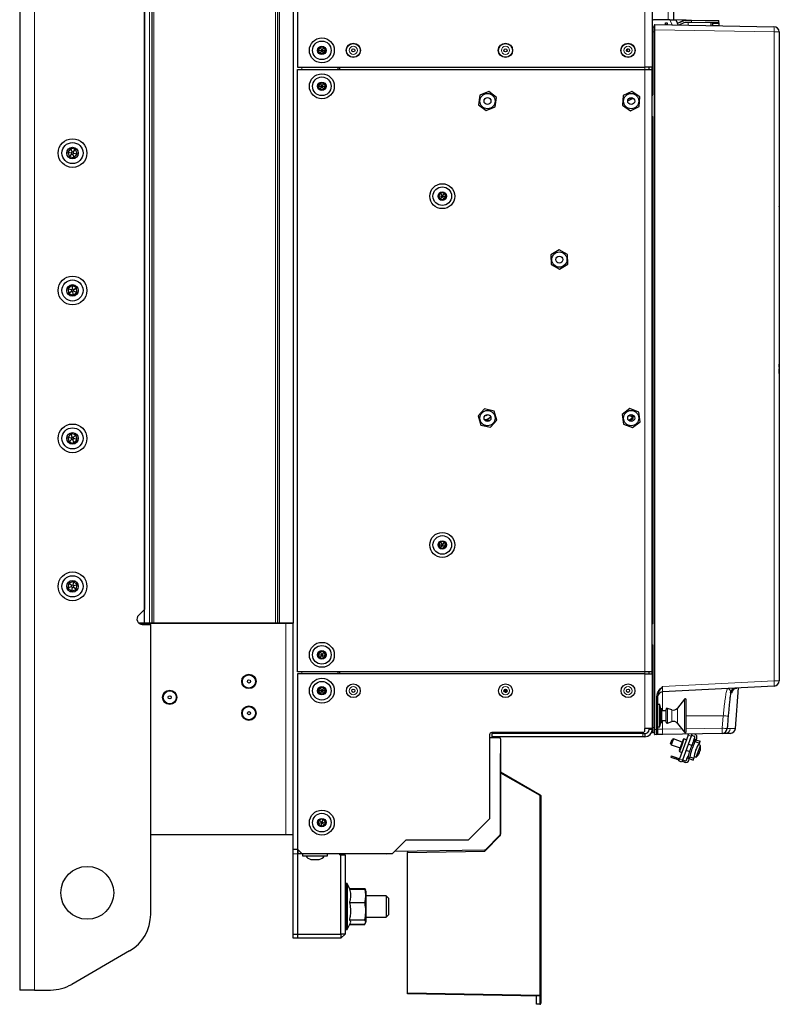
# Model space of a CAD drawing. Header units: millimetres. Extents: x 5 to 418, y 2 to 292.
# Tile 46 of 52: x 176 to 266, y 99 to 216. Entities that reach past the tile are written whole.
import ezdxf

# ---------------------------------------------------------------- set-up
doc = ezdxf.new("R2010")
doc.units = ezdxf.units.MM

msp = doc.modelspace()

# ---------------------------------------------------------------- linework, layer by layer
at = {"color": 7, "linetype": 'Continuous', "lineweight": 25}
for p, q in [((175.7117, 252.1875), (175.7117, 100.9375)), ((208.5867, 243.5125), (208.5867, 210.0875)), ((250.5617, 244.1375), (250.5617, 210.0875)), ((190.4617, 144.3125), (190.4617, 239.3125)), ((191.3367, 239.3125), (191.3367, 144.3125)), ((206.2117, 239.3125), (206.2117, 144.3125)), ((208.0867, 239.3125), (208.0867, 144.3125)), ((190.4617, 237.6786), (190.4617, 145.9463)), ((253.0617, 217.7625), (253.0617, 215.6794)), ((252.6479, 215.6794), (250.6867, 215.6794)), ((252.6479, 215.6794), (253.3375, 215.6794)), ((254.5488, 215.6681), (253.0617, 215.694)), ((253.3375, 215.6794), (253.6151, 215.0842)), ((253.7238, 215.3777), (254.2307, 215.6033)), ((254.5488, 215.6681), (255.2017, 215.6567)), ((255.2017, 215.6567), (258.4012, 215.6008)), ((258.4464, 215.325), (258.4503, 215.5499)), ((250.6117, 214.8875), (250.7617, 214.8875)), ((250.8117, 214.5077), (250.8117, 215.0822)), ((250.8117, 131.7673), (250.8117, 214.5077)), ((250.8626, 215.1322), (264.9476, 214.8864)), ((252.1117, 215.3625), (252.2992, 215.3625)), ((252.1117, 215.1125), (252.1117, 215.3625)), ((252.2992, 215.1125), (252.1117, 215.1125)), ((252.1117, 215.1125), (252.1117, 215.1104)), ((252.2992, 215.3625), (252.2992, 215.1125)), ((252.2992, 215.1125), (252.2992, 215.1071)), ((254.2868, 215.3273), (253.78, 215.1017)), ((255.1969, 215.3817), (254.605, 215.392)), ((258.4464, 215.325), (255.1969, 215.3817)), ((257.5159, 215.0161), (257.5216, 215.3411)), ((257.6965, 215.3381), (257.6965, 215.2678)), ((257.6965, 215.2678), (257.6965, 215.0333)), ((257.6965, 215.0333), (257.6965, 215.0129)), ((258.4411, 215.0203), (258.4407, 214.9999)), ((258.4452, 215.2547), (258.4411, 215.0203)), ((258.4464, 215.325), (258.4452, 215.2547)), ((265.5617, 214.2615), (265.5617, 137.5167)), ((211.2689, 212.4752), (211.0295, 212.1144)), ((211.0295, 212.1144), (211.2223, 211.7267)), ((211.0295, 212.1144), (211.4617, 212.0875)), ((211.4617, 212.0875), (211.2223, 211.7267)), ((211.7011, 212.4483), (211.2689, 212.4752)), ((211.2689, 212.4752), (211.4617, 212.0875)), ((211.7011, 212.4483), (211.4617, 212.0875)), ((211.4617, 212.0875), (211.6544, 211.6997)), ((211.4617, 212.0875), (211.8939, 212.0605)), ((211.6544, 211.6997), (211.8939, 212.0605)), ((211.8939, 212.0605), (211.7011, 212.4483)), ((247.5007, 212.0636), (247.5027, 212.0647)), ((247.5027, 212.0647), (247.5339, 212.0106)), ((247.5339, 212.0106), (247.6879, 212.2438)), ((247.6879, 212.2438), (247.5735, 212.2369)), ((211.2223, 211.7267), (211.6544, 211.6997)), ((208.5867, 210.0875), (249.6867, 210.0875)), ((208.5867, 138.5875), (208.5867, 209.8375)), ((208.5867, 209.8375), (249.6867, 209.8375)), ((213.3367, 210.0875), (213.3367, 209.8375)), ((213.5867, 209.8375), (213.5867, 210.0875)), ((250.5617, 210.0875), (249.6867, 210.0875)), ((249.6867, 209.8375), (250.5617, 209.8375)), ((250.1867, 209.8375), (250.1867, 210.0875)), ((250.5617, 209.8375), (250.5617, 210.0875)), ((250.5617, 206.7125), (250.5617, 209.8375)), ((211.2689, 208.2252), (211.0295, 207.8644)), ((211.0295, 207.8644), (211.2223, 207.4767)), ((211.0295, 207.8644), (211.4617, 207.8375)), ((211.4617, 207.8375), (211.2223, 207.4767)), ((211.2223, 207.4767), (211.6544, 207.4497)), ((211.7011, 208.1983), (211.2689, 208.2252)), ((211.2689, 208.2252), (211.4617, 207.8375)), ((211.7011, 208.1983), (211.4617, 207.8375)), ((211.4617, 207.8375), (211.8939, 207.8105)), ((211.4617, 207.8375), (211.6544, 207.4497)), ((211.6544, 207.4497), (211.8939, 207.8105)), ((211.8939, 207.8105), (211.7011, 208.1983)), ((230.1585, 206.7835), (230.0073, 205.6533)), ((231.2128, 207.2177), (230.1585, 206.7835)), ((232.1161, 206.5217), (231.2128, 207.2177)), ((231.9649, 205.3915), (232.1161, 206.5217)), ((247.1219, 206.7333), (247.0325, 205.5965)), ((248.1511, 207.2242), (247.1219, 206.7333)), ((247.6856, 206.2373), (247.677, 206.2365)), ((247.684, 206.2533), (247.6856, 206.2373)), ((248.1272, 206.417), (247.9933, 206.3313)), ((248.0116, 206.3787), (248.111, 206.4423)), ((248.111, 206.4423), (248.1272, 206.417)), ((249.0909, 206.5784), (248.1511, 207.2242)), ((249.0014, 205.4417), (249.0909, 206.5784)), ((250.5617, 204.2125), (250.5617, 206.7125)), ((230.0073, 205.6533), (230.9105, 204.9573)), ((230.9105, 204.9573), (231.9649, 205.3915)), ((247.0325, 205.5965), (247.9723, 204.9507)), ((247.9723, 204.9507), (249.0014, 205.4417)), ((250.5617, 175.4625), (250.5617, 204.2125)), ((181.7593, 200.4782), (181.3922, 200.0325)), ((182.3287, 200.3831), (181.7593, 200.4782)), ((181.9111, 200.0726), (181.7593, 200.4782)), ((182.0535, 200.0489), (182.3287, 200.3831)), ((182.5312, 199.8424), (182.3287, 200.3831)), ((181.3922, 200.0325), (181.5946, 199.4918)), ((181.3922, 200.0325), (181.8193, 199.9612)), ((181.5946, 199.4918), (181.8699, 199.8261)), ((181.5946, 199.4918), (182.1641, 199.3968)), ((181.9111, 200.0726), (181.8193, 199.9612)), ((181.8193, 199.9612), (181.8699, 199.8261)), ((181.8699, 199.8261), (182.0123, 199.8023)), ((182.0535, 200.0489), (181.9111, 200.0726)), ((182.0123, 199.8023), (182.1041, 199.9137)), ((182.1641, 199.3968), (182.0123, 199.8023)), ((182.1041, 199.9137), (182.0535, 200.0489)), ((182.1041, 199.9137), (182.5312, 199.8424)), ((182.1641, 199.3968), (182.5312, 199.8424)), ((225.5189, 195.2252), (225.2795, 194.8644)), ((225.2795, 194.8644), (225.4723, 194.4767)), ((225.2795, 194.8644), (225.7117, 194.8375)), ((225.7117, 194.8375), (225.4723, 194.4767)), ((225.9511, 195.1983), (225.5189, 195.2252)), ((225.5189, 195.2252), (225.7117, 194.8375)), ((225.9511, 195.1983), (225.7117, 194.8375)), ((225.7117, 194.8375), (225.9044, 194.4497)), ((225.7117, 194.8375), (226.1439, 194.8105)), ((225.9044, 194.4497), (226.1439, 194.8105)), ((226.1439, 194.8105), (225.9511, 195.1983)), ((225.4723, 194.4767), (225.9044, 194.4497)), ((265.5867, 193.8865), (265.5617, 193.8865)), ((265.5867, 193.6115), (265.5617, 193.6115)), ((265.5867, 193.5865), (265.5617, 193.5865)), ((265.5867, 193.8865), (265.5867, 193.6115)), ((265.5867, 193.5865), (265.5867, 193.6115)), ((265.5867, 193.5865), (265.5867, 193.3115)), ((265.5867, 193.3115), (265.5617, 193.3115)), ((265.5867, 193.3103), (265.5617, 193.3103)), ((265.5867, 193.3069), (265.5617, 193.3069)), ((239.5447, 188.4776), (238.5658, 187.8929)), ((238.5658, 187.8929), (238.5828, 186.7527)), ((240.5406, 187.9222), (239.5447, 188.4776)), ((240.5575, 186.7821), (240.5406, 187.9222)), ((238.5828, 186.7527), (239.5786, 186.1973)), ((239.5786, 186.1973), (240.5575, 186.7821)), ((181.8964, 184.2611), (181.4323, 183.9178)), ((182.4258, 184.0308), (181.8964, 184.2611)), ((181.8964, 184.2611), (181.9454, 183.8309)), ((182.0777, 183.7733), (182.4258, 184.0308)), ((182.4911, 183.4572), (182.4258, 184.0308)), ((181.4323, 183.9178), (181.4975, 183.3441)), ((181.4323, 183.9178), (181.8293, 183.745)), ((181.4975, 183.3441), (181.8456, 183.6016)), ((181.4975, 183.3441), (182.027, 183.1138)), ((181.9454, 183.8309), (181.8293, 183.745)), ((181.8293, 183.745), (181.8456, 183.6016)), ((181.8456, 183.6016), (181.978, 183.5441)), ((182.0777, 183.7733), (181.9454, 183.8309)), ((181.978, 183.5441), (182.094, 183.6299)), ((181.978, 183.5441), (182.027, 183.1138)), ((182.027, 183.1138), (182.4911, 183.4572)), ((182.094, 183.6299), (182.0777, 183.7733)), ((182.094, 183.6299), (182.4911, 183.4572)), ((265.5867, 181.9375), (265.5617, 181.9375)), ((265.5867, 181.9375), (265.5867, 181.6875)), ((265.5867, 181.6875), (265.5867, 178.1875)), ((265.5867, 177.9375), (265.5617, 177.9375)), ((265.5867, 178.1875), (265.5867, 177.9375)), ((265.5867, 176.9298), (265.5867, 174.9812)), ((250.5617, 172.9625), (250.5617, 175.4625)), ((265.5867, 174.625), (265.5867, 174.9812)), ((265.5867, 174.625), (265.5617, 174.625)), ((265.5867, 174.425), (265.5617, 174.425)), ((265.5867, 173.875), (265.5617, 173.875)), ((265.5867, 173.8679), (265.5617, 173.8679)), ((265.5867, 173.875), (265.5867, 174.425)), ((250.5617, 144.2125), (250.5617, 172.9625)), ((230.7228, 169.6762), (229.9494, 168.8384)), ((231.8351, 169.4253), (230.7228, 169.6762)), ((230.9603, 168.8575), (230.8436, 168.9376)), ((230.9374, 168.9808), (230.9603, 168.9651)), ((230.9603, 168.9651), (230.9603, 168.8575)), ((232.174, 168.3366), (231.8351, 169.4253)), ((247.8997, 169.7162), (247.0032, 169.0115)), ((247.0032, 169.0115), (247.1652, 167.8828)), ((247.8392, 168.9348), (247.9157, 168.8189)), ((248.9582, 169.2921), (247.8997, 169.7162)), ((248.0094, 168.9813), (248.0189, 168.9977)), ((248.1867, 168.879), (248.0094, 168.9813)), ((249.1202, 168.1634), (248.9582, 169.2921)), ((229.9494, 168.8384), (230.2882, 167.7496)), ((230.2882, 167.7496), (231.4006, 167.4987)), ((231.4006, 167.4987), (232.174, 168.3366)), ((247.1652, 167.8828), (248.2237, 167.4588)), ((248.1242, 168.5542), (247.7925, 168.3627)), ((247.7925, 168.3627), (247.855, 168.2545)), ((247.855, 168.2545), (248.1867, 168.446)), ((247.9157, 168.8189), (247.9469, 168.8731)), ((247.9469, 168.8731), (248.1242, 168.7707)), ((248.2237, 167.4588), (249.1202, 168.1634)), ((181.7844, 166.7369), (181.3972, 166.3086)), ((182.3489, 166.6157), (181.7844, 166.7369)), ((181.9174, 166.3248), (181.7844, 166.7369)), ((182.3489, 166.6157), (182.0585, 166.2945)), ((182.5262, 166.0663), (182.3489, 166.6157)), ((181.3972, 166.3086), (181.5745, 165.7592)), ((181.8206, 166.2178), (181.3972, 166.3086)), ((181.8649, 166.0804), (181.5745, 165.7592)), ((181.5745, 165.7592), (182.139, 165.638)), ((181.9174, 166.3248), (181.8206, 166.2178)), ((181.8206, 166.2178), (181.8649, 166.0804)), ((181.8649, 166.0804), (182.006, 166.0501)), ((182.0585, 166.2945), (181.9174, 166.3248)), ((182.006, 166.0501), (182.1028, 166.1572)), ((182.139, 165.638), (182.006, 166.0501)), ((182.1028, 166.1572), (182.0585, 166.2945)), ((182.5262, 166.0663), (182.1028, 166.1572)), ((182.139, 165.638), (182.5262, 166.0663)), ((225.5189, 153.9752), (225.2795, 153.6144)), ((225.9511, 153.9483), (225.5189, 153.9752)), ((225.5189, 153.9752), (225.7117, 153.5875)), ((225.9511, 153.9483), (225.7117, 153.5875)), ((226.1439, 153.5605), (225.9511, 153.9483)), ((225.2795, 153.6144), (225.4723, 153.2267)), ((225.2795, 153.6144), (225.7117, 153.5875)), ((225.7117, 153.5875), (225.4723, 153.2267)), ((225.4723, 153.2267), (225.9044, 153.1997)), ((225.7117, 153.5875), (225.9044, 153.1997)), ((225.7117, 153.5875), (226.1439, 153.5605)), ((225.9044, 153.1997), (226.1439, 153.5605)), ((182.0769, 149.2532), (181.5293, 149.0701)), ((182.0769, 149.2532), (181.9905, 148.8289)), ((182.5092, 148.8706), (182.0769, 149.2532)), ((181.5293, 149.0701), (181.4141, 148.5043)), ((181.8248, 148.6417), (181.4141, 148.5043)), ((181.4141, 148.5043), (181.8465, 148.1217)), ((181.8536, 148.7831), (181.5293, 149.0701)), ((181.8536, 148.7831), (181.8248, 148.6417)), ((181.8248, 148.6417), (181.9329, 148.546)), ((181.9329, 148.546), (181.8465, 148.1217)), ((181.8465, 148.1217), (182.394, 148.3048)), ((181.9905, 148.8289), (181.8536, 148.7831)), ((181.9329, 148.546), (182.0698, 148.5918)), ((182.0986, 148.7332), (181.9905, 148.8289)), ((182.0698, 148.5918), (182.0986, 148.7332)), ((182.394, 148.3048), (182.0698, 148.5918)), ((182.5092, 148.8706), (182.0986, 148.7332)), ((182.394, 148.3048), (182.5092, 148.8706)), ((190.4617, 145.9463), (189.7697, 145.2544)), ((190.4617, 144.3125), (189.8367, 144.3125)), ((189.837, 144.3122), (207.2117, 144.3122)), ((190.2117, 144.1875), (191.2117, 144.1875)), ((191.0867, 144.3125), (190.4617, 144.3125)), ((191.3367, 144.3125), (191.0867, 144.3125)), ((191.2117, 109.8864), (191.2117, 144.1875)), ((191.5867, 144.3125), (191.3367, 144.3125)), ((205.9617, 144.3125), (191.5867, 144.3125)), ((206.2117, 144.3125), (205.9617, 144.3125)), ((206.4617, 144.3125), (206.2117, 144.3125)), ((208.0867, 144.3125), (206.4617, 144.3125)), ((207.2117, 144.3122), (208.0867, 144.3122)), ((208.0867, 117.5625), (208.0867, 144.3125)), ((250.5617, 141.7125), (250.5617, 144.2125)), ((211.2689, 140.9752), (211.0295, 140.6144)), ((211.7011, 140.9483), (211.2689, 140.9752)), ((211.2689, 140.9752), (211.4617, 140.5875)), ((211.7011, 140.9483), (211.4617, 140.5875)), ((211.8939, 140.5605), (211.7011, 140.9483)), ((250.5617, 138.5875), (250.5617, 141.7125)), ((211.0295, 140.6144), (211.2223, 140.2267)), ((211.0295, 140.6144), (211.4617, 140.5875)), ((211.4617, 140.5875), (211.2223, 140.2267)), ((211.2223, 140.2267), (211.6544, 140.1997)), ((211.4617, 140.5875), (211.6544, 140.1997)), ((211.4617, 140.5875), (211.8939, 140.5605)), ((211.6544, 140.1997), (211.8939, 140.5605)), ((249.6867, 138.5875), (208.5867, 138.5875)), ((249.6867, 138.3375), (208.5867, 138.3375)), ((208.5867, 138.3375), (208.5867, 117.5875)), ((213.3367, 138.5875), (213.3367, 138.3375)), ((213.5867, 138.3375), (213.5867, 138.5875)), ((250.5617, 138.5875), (249.6867, 138.5875)), ((249.6867, 138.3375), (250.5617, 138.3375)), ((250.1867, 138.3375), (250.1867, 138.5875)), ((250.5617, 138.3375), (250.5617, 138.5875)), ((250.5617, 138.3375), (250.5617, 131.8875)), ((211.2452, 136.7125), (211.0287, 136.3375)), ((211.0287, 136.3375), (211.2452, 135.9625)), ((211.4617, 136.3375), (211.0287, 136.3375)), ((211.6782, 136.7125), (211.2452, 136.7125)), ((211.2452, 136.7125), (211.4617, 136.3375)), ((211.4617, 136.3375), (211.2452, 135.9625)), ((211.6782, 136.7125), (211.4617, 136.3375)), ((211.8947, 136.3375), (211.4617, 136.3375)), ((211.4617, 136.3375), (211.6782, 135.9625)), ((211.8947, 136.3375), (211.6782, 136.7125)), ((211.6782, 135.9625), (211.8947, 136.3375)), ((233.0867, 136.4375), (233.0281, 136.4375)), ((233.0867, 136.4961), (233.0867, 136.1789)), ((233.1742, 136.5245), (233.1742, 136.1504)), ((233.3367, 136.4375), (233.1742, 136.4375)), ((233.3367, 136.225), (233.3367, 136.45)), ((264.9694, 136.8925), (251.779, 136.2013)), ((260.3895, 131.8697), (260.7515, 136.6715)), ((211.2452, 135.9625), (211.6782, 135.9625)), ((233.0742, 136.1875), (233.0867, 136.1875)), ((233.1742, 136.1875), (233.2992, 136.1875)), ((251.1867, 135.6981), (251.1867, 131.7708)), ((254.3563, 135.3394), (253.5417, 134.2968)), ((254.5798, 131.5125), (254.5798, 135.2625)), ((259.8253, 136.0998), (259.8272, 136.1132)), ((251.4367, 134.725), (251.1867, 134.725)), ((251.5617, 134.2), (251.4367, 134.725)), ((251.4367, 132.05), (251.4367, 134.725)), ((251.6867, 134.2), (251.5617, 134.2)), ((251.5617, 132.575), (251.5617, 134.2)), ((251.6867, 132.575), (251.6867, 134.2)), ((252.1867, 133.95), (251.6867, 133.95)), ((252.1867, 132.6375), (252.1867, 134.1375)), ((252.8509, 134.0889), (252.3513, 134.256)), ((251.6867, 132.825), (252.1867, 132.825)), ((249.6867, 131.6375), (249.6867, 131.8875)), ((250.5617, 131.8875), (249.6867, 131.8875)), ((250.1867, 131.7625), (250.1867, 131.8875)), ((250.5617, 131.7625), (250.5617, 131.8875)), ((250.5617, 131.4349), (250.5617, 131.7625)), ((250.8117, 131.1927), (250.8117, 131.7673)), ((251.1867, 132.05), (251.4367, 132.05)), ((251.1867, 131.7708), (251.1867, 131.2712)), ((251.4367, 132.05), (251.5617, 132.575)), ((251.5617, 132.575), (251.6867, 132.575)), ((252.3513, 132.5189), (252.8509, 132.6861)), ((253.5417, 132.4781), (254.3563, 131.4355)), ((231.3117, 131.1375), (231.3117, 121.1875)), ((231.3117, 130.8107), (232.4639, 130.7906)), ((249.4367, 131.3875), (231.5617, 131.3875)), ((231.5617, 131.2625), (231.5617, 130.8875)), ((249.4367, 131.2625), (231.5617, 131.2625)), ((249.4367, 130.8875), (231.5617, 130.8875)), ((232.5867, 130.6656), (232.5867, 119.3642)), ((249.4367, 131.2625), (249.6867, 131.2625)), ((249.6867, 130.8875), (249.4367, 130.8875)), ((249.6867, 131.2625), (249.6867, 130.8875)), ((250.7643, 131.3768), (250.6091, 131.385)), ((251.0639, 131.1462), (250.8626, 131.1427)), ((258.8068, 131.2814), (251.8008, 131.1591)), ((252.7218, 130.1085), (252.8928, 130.5784)), ((253.053, 130.6531), (252.7965, 129.9483)), ((253.053, 130.6531), (252.8928, 130.5784)), ((254.0962, 130.2734), (253.053, 130.6531)), ((254.7906, 131.0848), (253.7645, 128.2657)), ((254.2116, 130.5905), (253.9679, 129.921)), ((254.3078, 130.6353), (254.0384, 129.8953)), ((255.143, 130.9565), (254.1169, 128.1375)), ((254.3078, 130.6353), (254.2116, 130.5905)), ((254.5897, 130.5327), (254.3078, 130.6353)), ((254.7906, 131.0848), (254.8369, 131.2121)), ((255.2285, 131.1915), (255.143, 130.9565)), ((255.1565, 131.2177), (255.2285, 131.1915)), ((255.1943, 131.0975), (255.5136, 130.9813)), ((255.2285, 131.1915), (255.2386, 131.2191)), ((255.4218, 130.3635), (255.5157, 130.6214)), ((255.5038, 130.3837), (255.5815, 130.5974)), ((255.5157, 130.6214), (255.5883, 130.8211)), ((255.5157, 130.6214), (255.5815, 130.5974)), ((255.5991, 131.2162), (255.575, 131.225)), ((255.5815, 130.5974), (255.7221, 130.5462)), ((255.7221, 130.5462), (255.6443, 130.3325)), ((255.7221, 130.5462), (256.2131, 130.3675)), ((255.7506, 130.5359), (255.8233, 130.7355)), ((259.1733, 131.2878), (258.8505, 131.2821)), ((252.7218, 130.1085), (252.7965, 129.9483)), ((252.7965, 129.9483), (253.8397, 129.5686)), ((253.9679, 129.921), (253.7243, 129.2514)), ((254.0384, 129.8953), (253.7691, 129.1553)), ((254.5445, 129.3121), (254.9812, 129.1531)), ((255.2378, 129.8579), (254.801, 130.0168)), ((255.6443, 130.3325), (256.1353, 130.1538)), ((255.766, 128.495), (256.2619, 129.8576)), ((256.2619, 129.8576), (256.0126, 129.9658)), ((256.1353, 130.1538), (256.2131, 130.3675)), ((232.6117, 126.7452), (232.6117, 128.7452)), ((252.8003, 128.6433), (252.7405, 128.4788)), ((252.7405, 128.4788), (253.2103, 128.3078)), ((252.8003, 128.6433), (253.2702, 128.4723)), ((253.2702, 128.4723), (253.2103, 128.3078)), ((253.7132, 128.1248), (253.2103, 128.3078)), ((253.2702, 128.4723), (253.7731, 128.2892)), ((253.679, 128.0308), (253.7645, 128.2657)), ((253.7243, 129.2514), (253.7691, 129.1553)), ((253.7691, 129.1553), (254.051, 129.0527)), ((254.1169, 128.1375), (254.0314, 127.9025)), ((254.1255, 128.161), (254.4448, 128.0447)), ((254.605, 128.1194), (254.7034, 128.3896)), ((254.7034, 128.3896), (254.7972, 128.6474)), ((254.7693, 128.3656), (254.7034, 128.3896)), ((254.7693, 128.3656), (254.847, 128.5793)), ((254.7693, 128.3656), (254.9098, 128.3144)), ((254.8656, 128.1044), (254.9383, 128.3041)), ((254.9876, 128.5282), (254.9098, 128.3144)), ((254.9098, 128.3144), (255.4008, 128.1358)), ((254.9876, 128.5282), (255.4786, 128.3495)), ((255.4008, 128.1358), (255.4786, 128.3495)), ((255.5055, 128.5723), (255.766, 128.495)), ((256.1376, 129.0181), (256.1445, 129.0139)), ((256.2235, 129.2343), (256.2247, 129.2341)), ((254.0314, 127.9025), (253.679, 128.0308)), ((254.385, 127.8803), (254.0656, 127.9965)), ((232.6117, 126.7452), (237.2992, 124.0389)), ((232.6117, 126.6022), (232.6117, 126.7452)), ((232.6117, 119.2452), (232.6117, 126.6022)), ((237.3617, 123.9307), (237.3617, 100.3475)), ((211.5827, 121.1532), (211.1622, 121.0502)), ((211.5827, 121.1532), (211.4617, 120.7375)), ((211.8823, 120.8405), (211.5827, 121.1532)), ((228.8117, 118.6875), (231.3117, 121.1875)), ((211.1622, 121.0502), (211.0411, 120.6344)), ((211.0411, 120.6344), (211.4617, 120.7375)), ((211.0411, 120.6344), (211.3406, 120.3217)), ((211.1622, 121.0502), (211.4617, 120.7375)), ((211.4617, 120.7375), (211.3406, 120.3217)), ((211.3406, 120.3217), (211.7612, 120.4248)), ((211.4617, 120.7375), (211.8823, 120.8405)), ((211.4617, 120.7375), (211.7612, 120.4248)), ((211.7612, 120.4248), (211.8823, 120.8405)), ((232.6117, 120.4469), (232.5867, 120.4469)), ((207.2117, 119.3122), (191.2117, 119.3122)), ((208.0867, 119.3122), (207.2117, 119.3122)), ((230.7367, 117.3702), (232.6117, 119.2452)), ((230.8089, 117.5347), (232.5501, 119.2759)), ((232.468, 119.1938), (232.5601, 119.1936)), ((219.8367, 117.0875), (221.4367, 118.6875)), ((221.4367, 118.6875), (228.8117, 118.6875)), ((208.6117, 117.5625), (208.0867, 117.5625)), ((208.0867, 117.0625), (208.0867, 117.5625)), ((208.0867, 107.5625), (208.0867, 117.0625)), ((208.5867, 117.5875), (209.0867, 117.0875)), ((208.5867, 117.5625), (208.5867, 117.0625)), ((208.5867, 117.0625), (208.5867, 107.5625)), ((208.6617, 117.0625), (208.6617, 117.5125)), ((209.6617, 117.0625), (208.6617, 117.0625)), ((209.0867, 117.0875), (219.8367, 117.0875)), ((209.1867, 117.0625), (209.1867, 116.8125)), ((209.1867, 116.8125), (209.7428, 116.8125)), ((218.8367, 117.0625), (209.6617, 117.0625)), ((209.7428, 116.8125), (212.1367, 116.8125)), ((212.1367, 116.8125), (212.1367, 117.0625)), ((213.5867, 116.9375), (213.5867, 117.0625)), ((213.5867, 116.9375), (213.7117, 116.9375)), ((213.7117, 107.5625), (213.7117, 116.9375)), ((213.7117, 116.9375), (214.2117, 116.9375)), ((214.2117, 116.9375), (214.2117, 107.5625)), ((219.0867, 117.0625), (218.8367, 117.0625)), ((219.0867, 117.0875), (219.0867, 117.0625)), ((230.7227, 117.4981), (220.0867, 117.3125)), ((220.0867, 117.3375), (220.0867, 117.3125)), ((221.6117, 117.211), (230.7367, 117.3702)), ((221.6117, 117.3391), (221.6117, 117.211)), ((221.6117, 100.6203), (221.6117, 117.211)), ((210.1617, 116.3875), (210.3502, 116.3875)), ((210.3502, 116.3875), (211.1617, 116.3875)), ((214.3821, 113.5375), (214.3367, 113.5375)), ((214.7685, 112.8794), (214.4953, 113.4653)), ((214.7228, 112.8794), (216.5457, 112.8794)), ((214.7331, 112.9554), (216.5457, 112.9554)), ((216.5717, 112.9035), (216.5457, 112.9554)), ((216.5457, 112.8794), (216.628, 112.7343)), ((216.6409, 112.7394), (216.6039, 112.8319)), ((216.7117, 112.5625), (216.6409, 112.7394)), ((216.7117, 109.526), (216.7117, 112.5625)), ((219.0867, 112.0625), (216.7117, 112.0625)), ((219.3367, 111.8125), (219.0867, 112.0625)), ((219.0867, 112.0625), (219.0867, 111.4375)), ((219.3367, 111.8125), (219.3367, 111.3125)), ((214.7228, 111.2879), (216.5457, 111.2879)), ((219.0867, 111.4375), (219.0867, 109.5625)), ((219.3367, 111.3125), (219.3367, 109.8125)), ((216.7117, 109.5625), (219.0867, 109.5625)), ((216.7117, 109.0625), (216.7117, 109.526)), ((219.0867, 109.5625), (219.3367, 109.8125)), ((214.4953, 108.1596), (214.8349, 108.8877)), ((214.7228, 109.2209), (216.5457, 109.2209)), ((214.7331, 108.6695), (216.5457, 108.6695)), ((214.7685, 108.7455), (216.5457, 108.7455)), ((216.5457, 108.6695), (216.555, 108.7161)), ((216.5639, 108.7071), (216.5457, 108.6695)), ((216.6039, 108.793), (216.6409, 108.8855)), ((216.6409, 108.8855), (216.7117, 109.0625)), ((208.0867, 107.5625), (208.5867, 107.5625)), ((208.0867, 107.0625), (208.0867, 107.5625)), ((208.5867, 107.5625), (208.5867, 107.0625)), ((208.5867, 107.5625), (213.7117, 107.5625)), ((213.7117, 107.5625), (213.7117, 107.0625)), ((214.2117, 107.5625), (213.7117, 107.0625)), ((214.2117, 107.5625), (213.7117, 107.5625)), ((214.3367, 108.0875), (214.3821, 108.0875)), ((208.5867, 107.0625), (208.0867, 107.0625)), ((213.7117, 107.0625), (208.5867, 107.0625)), ((188.7117, 105.5563), (181.8719, 101.6073)), ((177.4617, 100.9375), (175.7117, 100.9375)), ((177.4617, 100.9375), (179.3719, 100.9375)), ((221.6117, 100.4952), (221.6117, 100.6203)), ((237.2345, 100.2225), (221.6117, 100.4952)), ((236.8617, 99.2906), (236.8617, 100.229)), ((237.3617, 100.3475), (237.3617, 99.3724)), ((236.8617, 99.254), (236.8617, 99.2906)), ((237.2345, 99.2475), (236.8617, 99.254))]:
    msp.add_line(p, q, dxfattribs=at)
at = {"color": 7, "linetype": 'Continuous', "lineweight": 18}
for p, q in [((177.4617, 252.1875), (177.4617, 100.9375)), ((249.6867, 244.1375), (249.6867, 210.0875)), ((191.0867, 144.3125), (191.0867, 239.3125)), ((191.5867, 239.3125), (191.5867, 144.3125)), ((205.9617, 144.3125), (205.9617, 239.3125)), ((206.4617, 239.3125), (206.4617, 144.3125)), ((252.4367, 217.7625), (252.4367, 215.6794)), ((252.9198, 215.0963), (252.6479, 215.6794)), ((254.251, 215.5577), (253.7442, 215.332)), ((254.251, 215.5577), (254.2307, 215.6033)), ((254.5479, 215.6181), (254.5488, 215.6681)), ((255.2008, 215.6067), (254.5479, 215.6181)), ((255.1969, 215.3817), (255.2008, 215.6067)), ((255.2008, 215.6067), (255.2017, 215.6567)), ((258.4503, 215.5499), (255.2008, 215.6067)), ((250.8117, 214.5077), (250.8643, 214.5077)), ((250.8643, 214.5077), (250.8643, 131.7673)), ((264.9694, 214.2615), (250.8643, 214.5077)), ((253.7442, 215.332), (253.7238, 215.3777)), ((254.8163, 215.0632), (254.822, 215.3882)), ((257.6965, 215.2678), (258.4452, 215.2547)), ((257.6965, 215.0333), (258.4411, 215.0203)), ((250.5617, 214.2625), (250.6091, 214.2625)), ((250.6091, 214.2625), (250.6091, 206.8099)), ((250.7643, 214.2625), (250.6091, 214.2625)), ((250.7643, 214.2625), (250.8117, 214.2625)), ((250.7643, 132.001), (250.7643, 214.2625)), ((264.9694, 137.5167), (264.9694, 214.2615)), ((265.5617, 214.2615), (264.9694, 214.2615)), ((209.0867, 210.0875), (209.0867, 209.8375)), ((249.6867, 209.8375), (249.6867, 210.0875)), ((249.6867, 138.5875), (249.6867, 209.8375)), ((250.5617, 206.8099), (250.6091, 206.8099)), ((250.5617, 204.215), (250.6091, 204.215)), ((250.6091, 204.215), (250.6091, 144.3099)), ((265.5867, 181.6875), (265.5617, 181.6875)), ((265.5867, 178.1875), (265.5617, 178.1875)), ((265.5867, 176.9298), (265.5617, 176.9298)), ((265.5867, 174.9812), (265.5617, 174.9812)), ((230.7274, 168.3458), (231.396, 168.3458)), ((231.3533, 168.2958), (230.77, 168.2958)), ((230.7781, 168.2879), (231.3453, 168.2879)), ((231.2807, 168.2379), (230.8427, 168.2379)), ((207.2117, 119.3122), (207.2117, 144.3122)), ((250.5617, 144.3099), (250.6091, 144.3099)), ((250.6091, 141.715), (250.5617, 141.715)), ((250.6091, 141.715), (250.6091, 132.0091)), ((209.0867, 138.5875), (209.0867, 138.3375)), ((249.6867, 138.3375), (249.6867, 138.5875)), ((249.6867, 138.3375), (249.6867, 131.8875)), ((251.779, 136.8254), (264.9694, 137.5167)), ((265.5617, 137.5167), (264.9694, 137.5167)), ((251.0682, 131.7708), (251.0682, 135.6981)), ((251.0682, 135.6981), (251.1867, 135.6981)), ((251.779, 136.2013), (251.779, 133.95)), ((254.3563, 131.5215), (254.3563, 135.3394)), ((259.9792, 136.0865), (259.8198, 136.0782)), ((252.3513, 132.5189), (252.3513, 134.256)), ((252.8509, 132.6861), (252.8509, 134.0889)), ((253.5417, 132.4781), (253.5417, 134.2968)), ((251.779, 132.825), (251.779, 131.7832)), ((258.9511, 133.3875), (254.5798, 133.3875)), ((258.8286, 131.9063), (258.9511, 133.3875)), ((250.1867, 131.7625), (250.5617, 131.7625)), ((250.6091, 132.0091), (250.5617, 132.0091)), ((250.6091, 132.0091), (250.7643, 132.001)), ((250.7643, 132.001), (250.8117, 132.001)), ((250.8117, 131.7673), (250.8643, 131.7673)), ((250.8643, 131.7673), (251.0682, 131.7708)), ((251.0682, 131.7708), (251.1867, 131.7708)), ((251.779, 131.7832), (251.1867, 131.7832)), ((251.779, 131.7832), (254.0536, 131.8229)), ((254.5798, 131.8321), (258.8286, 131.9063)), ((249.4367, 130.8875), (249.4367, 131.2625)), ((254.3563, 131.4355), (254.3563, 131.5215)), ((255.143, 130.9565), (254.7906, 131.0848)), ((253.7645, 128.2657), (254.1169, 128.1375)), ((237.2389, 123.9307), (232.6117, 126.6022)), ((237.2389, 100.3475), (237.2389, 123.9307)), ((237.3617, 123.9307), (237.2389, 123.9307)), ((208.5867, 117.0625), (208.0867, 117.0625)), ((209.6617, 117.0875), (209.6617, 117.0625)), ((218.8367, 117.0625), (218.8367, 117.0875)), ((214.3367, 113.5375), (214.3367, 108.0875)), ((214.3821, 108.0875), (214.3821, 113.5375)), ((214.4953, 113.4653), (214.4953, 108.1596)), ((221.6117, 100.6203), (237.2389, 100.3475)), ((237.2345, 99.2841), (237.2345, 100.2225)), ((237.2389, 100.3475), (237.3617, 100.3475)), ((236.8617, 99.2906), (237.2345, 99.2841))]:
    msp.add_line(p, q, dxfattribs=at)
at = {"color": 7, "linetype": 'Continuous', "lineweight": 25, "flags": 128}
for points in [[(253.78, 215.1017), (253.7422, 215.086), (253.7317, 215.0821)], [(260.4081, 136.6321), (260.4574, 136.646), (260.5684, 136.6619)], [(219.0867, 117.0625), (219.2818, 117.0817), (219.3089, 117.0875)]]:
    msp.add_lwpolyline(points, dxfattribs=at)
at = {"color": 7, "linetype": 'Continuous', "lineweight": 25}
for centre, radius in [((211.4617, 212.0875), 1.475), ((211.4617, 212.0875), 1.1), ((211.4617, 212.0875), 0.5), ((215.1867, 212.0875), 0.85), ((215.1867, 212.0875), 0.8163), ((215.1867, 212.0875), 0.1875), ((233.1867, 212.0875), 0.85), ((233.1867, 212.0875), 0.8162), ((233.1867, 212.0875), 0.1875), ((247.6867, 212.0875), 0.85), ((247.6867, 212.0875), 0.8162), ((247.6867, 212.0875), 0.1875), ((211.4617, 207.8375), 1.475), ((211.4617, 207.8375), 1.1), ((211.4617, 207.8375), 0.5), ((231.0617, 206.0875), 0.9), ((231.0617, 206.0875), 0.4125), ((248.0617, 206.0875), 0.9), ((248.0617, 206.0875), 0.4125), ((181.9617, 199.9375), 1.7), ((181.9617, 199.9375), 1.25), ((181.9617, 199.9375), 0.6875), ((225.7117, 194.8375), 1.475), ((225.7117, 194.8375), 1.1), ((225.7117, 194.8375), 0.5), ((239.5617, 187.3375), 0.9), ((239.5617, 187.3375), 0.4125), ((181.9617, 183.6875), 1.7), ((181.9617, 183.6875), 1.25), ((181.9617, 183.6875), 0.6875), ((231.0617, 168.5875), 0.9), ((231.0617, 168.5875), 0.4125), ((248.0617, 168.5875), 0.9), ((248.0617, 168.5875), 0.4125), ((181.9617, 166.1875), 1.7), ((181.9617, 166.1875), 1.25), ((181.9617, 166.1875), 0.6875), ((225.7117, 153.5875), 1.475), ((225.7117, 153.5875), 1.1), ((225.7117, 153.5875), 0.5), ((181.9617, 148.6875), 1.7), ((181.9617, 148.6875), 1.25), ((181.9617, 148.6875), 0.6875), ((211.4617, 140.5875), 1.475), ((211.4617, 140.5875), 1.1), ((211.4617, 140.5875), 0.5), ((202.8367, 137.4372), 0.85), ((202.8367, 137.4372), 0.775), ((202.8367, 137.4372), 0.1875), ((211.4617, 136.3375), 1.475), ((211.4617, 136.3375), 1.1), ((193.4617, 135.5622), 0.85), ((193.4617, 135.5622), 0.775), ((211.4617, 136.3375), 0.5), ((215.1867, 136.3375), 0.8162), ((215.1867, 136.3375), 0.1875), ((233.1867, 136.3375), 0.8163), ((233.1867, 136.3375), 0.1875), ((247.6867, 136.3375), 0.8162), ((247.6867, 136.3375), 0.1875), ((193.4617, 135.5622), 0.1875), ((202.8367, 133.6872), 0.85), ((202.8367, 133.6872), 0.775), ((202.8367, 133.6872), 0.1875), ((211.4617, 120.7375), 1.475), ((211.4617, 120.7375), 1.1), ((211.4617, 120.7375), 0.5), ((183.7117, 112.4375), 3.125)]:
    msp.add_circle(centre, radius, dxfattribs=at)
at = {"color": 7, "linetype": 'Continuous', "lineweight": 18}
for centre in [(215.1867, 212.0875), (233.1867, 212.0875), (247.6867, 212.0875), (215.1867, 136.3375), (233.1867, 136.3375), (247.6867, 136.3375)]:
    msp.add_circle(centre, 0.4855, dxfattribs=at)
at = {"color": 7, "linetype": 'Continuous', "lineweight": 25}
for centre, radius, start, end in [((250.6867, 215.5544), 0.125, 90, 180), ((254.5357, 214.9182), 0.75, 89, 114), ((258.4003, 215.5508), 0.05, 359, 89), ((250.6117, 214.8375), 0.05, 90, 180), ((250.7617, 214.9375), 0.05, 270, 0), ((250.8617, 215.0822), 0.05, 89, 180), ((253.4188, 216.0628), 0.75, 276.685844, 294), ((254.5919, 214.6421), 0.75, 89, 114), ((264.9367, 214.2615), 0.625, 0, 89), ((247.5617, 207.1625), 1, 275.465273, 314.422538), ((230.6867, 169.4125), 1, 270, 318.804219), ((248.0617, 168.6625), 0.125, 300, 60), ((248.0617, 168.6625), 0.25, 300, 60), ((190.2117, 144.8125), 0.625, 135, 270), ((264.9367, 137.5167), 0.625, 273, 0), ((260.4458, 136.0296), 0.625, 93.002875, 172.597475), ((251.8117, 135.5771), 0.625, 93, 180), ((254.4548, 135.2625), 0.125, 0, 142), ((252.3117, 134.1375), 0.125, 71.5, 180), ((253.0492, 134.6816), 0.625, 251.5, 322), ((249.4367, 131.6375), 0.25, 270, 0), ((249.6867, 131.7625), 0.5, 270, 0), ((249.6867, 131.7625), 0.875, 270, 0), ((252.3117, 132.6375), 0.125, 180, 288.5), ((253.0492, 132.0934), 0.625, 38, 108.5), ((258.7959, 131.9063), 0.625, 271, 355.21508), ((259.7693, 131.9233), 0.625, 271.000535, 354.933491), ((231.5617, 131.1375), 0.25, 90, 180), ((232.4617, 130.6656), 0.125, 0, 89), ((250.6117, 131.4349), 0.05, 180, 267), ((250.7617, 131.3269), 0.05, 0, 87), ((250.8617, 131.1927), 0.05, 180, 271), ((251.0617, 131.2712), 0.125, 271, 0), ((254.4548, 131.5125), 0.125, 218, 0), ((255.4709, 130.8638), 0.125, 340, 70), ((255.4709, 130.8638), 0.375, 340, 70), ((259.2126, 128.0121), 3.7493, 145.163487, 174.836513), ((254.8392, 129.6353), 1.4413, 343.118572, 351.955165), ((254.979, 129.6089), 1.3009, 343.253935, 352.578697), ((254.7849, 129.6236), 1.4954, 352.913678, 9.000334), ((256.259, 129.4404), 0.00998, 317.030506, 2.969494), ((232.1117, 128.7452), 0.5, 0, 18.194872), ((254.4876, 128.1622), 0.125, 250, 340), ((254.7849, 129.6236), 1.4954, 310.999666, 327.086322), ((254.943, 129.5101), 1.3009, 327.421303, 336.746065), ((256.033, 128.8158), 0.00875, 315.38939, 339.557813), ((254.7011, 129.6263), 1.5375, 338.15747, 341.84253), ((256.002, 129.0027), 0.1363, 357.413853, 22.229001), ((255.8771, 129.0634), 0.272, 349.507178, 8.458564), ((254.7175, 129.676), 1.5391, 338.158406, 339.948319), ((255.9817, 129.3507), 0.272, 311.541436, 330.492822), ((254.5132, 128.2327), 0.375, 250, 340), ((237.2367, 123.9307), 0.125, 0, 60), ((232.4617, 119.3642), 0.125, 315, 0), ((210.3992, 117.3588), 1, 213.118888, 256.258685), ((210.9241, 117.3588), 1, 283.741315, 326.881112), ((230.7205, 117.6231), 0.125, 271, 315), ((214.3367, 113.4125), 0.125, 90, 180), ((214.3821, 113.4125), 0.125, 25, 90), ((186.2117, 109.8864), 5, 300, 0), ((214.3367, 108.2125), 0.125, 180, 270), ((214.3821, 108.2125), 0.125, 270, 335), ((179.3719, 105.9375), 5, 270, 300), ((237.2367, 100.3475), 0.125, 269, 0), ((237.2367, 99.3724), 0.125, 269, 0)]:
    msp.add_arc(centre, radius, start, end, dxfattribs=at)
at = {"color": 7, "linetype": 'Continuous', "lineweight": 18}
for centre, radius, start, end in [((254.5357, 214.9182), 0.7, 89, 114), ((253.4188, 216.0628), 0.8, 277.867176, 294), ((261.9657, 214.4695), 3.0109, 356.037961, 7.958387), ((250.5091, 206.8099), 0.1, 301.746904, 0), ((250.5091, 204.215), 0.1, 0, 58.253096), ((250.5091, 144.3099), 0.1, 301.746904, 0), ((250.5091, 141.715), 0.1, 0, 58.253096), ((261.9785, 137.2046), 3.0071, 354.043308, 5.956692), ((260.6018, 136.0385), 0.6245, 108.069688, 175.584532), ((256.6635, 103.5261), 29.9488, 84.487277, 85.619141), ((255.8249, 131.6983), 3.0109, 352.041613, 3.962039), ((256.2995, 99.9137), 32.0924, 84.422354, 85.48002), ((259.1617, 131.9117), 0.6241, 271.060574, 355.292562), ((235.4835, 124.9797), 2.045, 329.13722, 332.609854), ((235.4454, 100.3476), 1.7935, 356.002642, 359.998576), ((237.9818, 99.2658), 0.7475, 178.596895, 181.403105), ((237.2517, 99.3951), 0.1123, 261.205432, 348.38327)]:
    msp.add_arc(centre, radius, start, end, dxfattribs=at)
for centre, major_axis, ratio, start_param, end_param in [((250.6117, 214.2625), (0, 0.625), 0.00418688, 0, 1.57079633), ((250.7617, 214.2625), (0, 0.625), 0.00418688, 4.71238898, 6.28318531), ((250.8617, 214.5071), (0.0009, 0.6251), 0.00418516, 4.71323516, 6.2831181), ((251.8117, 136.8288), (0.0329, 0.6276), 0.05169495, 1.57896844, 3.14702571), ((250.6117, 132.0107), (0.0026, 0.6257), 0.00417146, 1.57333425, 3.14139152), ((250.7617, 132.0028), (-0.0026, 0.626), 0.0041678, 3.14135675, 4.70941402), ((250.8617, 131.7678), (-0.0009, 0.6251), 0.00418516, 3.14165986, 4.7115428), ((251.0617, 131.7713), (-0.0022, 0.6251), 0.01046356, 3.14173878, 4.71162172), ((251.8117, 131.7844), (0.011, 0.6253), 0.05226414, 1.57353926, 3.1434222)]:
    msp.add_ellipse(centre, major_axis=major_axis, ratio=ratio, start_param=start_param, end_param=end_param, dxfattribs=at)
at = {"color": 7, "linetype": 'Continuous', "lineweight": 25}
for points, knots in [([(247.9845, 206.3514), (247.983, 206.362), (247.9807, 206.3794), (247.9843, 206.4037), (247.9888, 206.4239), (247.9925, 206.4371), (247.9944, 206.4437)], [0, 0, 0, 0, 0.33938034, 0.55952078, 0.77975038, 1, 1, 1, 1]), ([(247.9933, 206.3313), (247.9911, 206.3348), (247.9872, 206.3411), (247.9853, 206.3483), (247.9845, 206.3514)], [0, 0, 0, 0, 0.559887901, 1, 1, 1, 1]), ([(247.9944, 206.4437), (247.9982, 206.4564), (248.0028, 206.4717), (248.0056, 206.4875), (248.006, 206.4902)], [0, 0, 0, 0, 0.82523161, 1, 1, 1, 1]), ([(248.0245, 206.4451), (248.0225, 206.4377), (248.019, 206.4254), (248.0146, 206.4084), (248.0117, 206.3937), (248.0116, 206.3837), (248.0116, 206.3787)], [0, 0, 0, 0, 0.34005855, 0.56009374, 0.78005916, 1, 1, 1, 1]), ([(248.0371, 206.498), (248.0355, 206.4897), (248.0319, 206.4719), (248.0271, 206.4544), (248.0245, 206.4451)], [0, 0, 0, 0, 0.468029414, 1, 1, 1, 1]), ([(260.0695, 136.5129), (260.062, 136.4612), (260.0474, 136.3591), (260.0319, 136.2825), (260.0255, 136.2577), (260.0295, 136.273), (260.0471, 136.3184), (260.092, 136.4028), (260.186, 136.5115), (260.3016, 136.5981), (260.3859, 136.6188), (260.4124, 136.6253)], [0, 0, 0, 0, 0.17563565, 0.34648973, 0.45421636, 0.52986589, 0.59364908, 0.6716094, 0.79935869, 0.93702164, 1, 1, 1, 1]), ([(259.8198, 136.0782), (259.8054, 135.967), (259.7711, 135.7011), (259.7154, 135.21), (259.6548, 134.6204), (259.5953, 133.9877), (259.559, 133.5556), (259.5406, 133.3365)], [0, 0, 0, 0, 0.150434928, 0.359740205, 0.57508004, 0.784517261, 1, 1, 1, 1]), ([(259.5406, 133.3365), (259.5064, 132.9212), (259.4658, 132.427), (259.4245, 131.933), (259.4179, 131.8541)], [0, 0, 0, 0, 0.84036665, 1, 1, 1, 1]), ([(251.8008, 131.1591), (251.8001, 131.1591), (251.6485, 131.1564), (251.389, 131.1519), (251.1148, 131.1471), (251.0801, 131.1465), (251.0639, 131.1462)], [0, 0, 0, 0, 0.00195248, 0.41915954, 0.7271526, 1, 1, 1, 1]), ([(259.7629, 131.2981), (259.7683, 131.2982), (259.8059, 131.2988), (259.646, 131.296), (259.3309, 131.2905), (259.1733, 131.2878)], [0, 0, 0, 0, 0.07742261, 0.53847178, 1, 1, 1, 1]), ([(254.847, 128.5793), (254.8974, 128.792), (254.9996, 129.2236), (255.226, 129.8348), (255.4156, 130.2094), (255.5038, 130.3837)], [0, 0, 0, 0, 0.3420683, 0.69405641, 1, 1, 1, 1]), ([(255.6443, 130.3325), (255.4814, 130.0034), (255.1947, 129.4244), (255.0501, 128.7984), (254.9876, 128.5282)], [0, 0, 0, 0, 0.56834854, 1, 1, 1, 1]), ([(214.7228, 112.8794), (214.7548, 112.7685), (214.8373, 112.4828), (214.879, 112.0049), (214.8119, 111.5835), (214.7403, 111.3458), (214.7228, 111.2879)], [0, 0, 0, 0, 0.2117147, 0.54526926, 0.88910163, 1, 1, 1, 1]), ([(216.5457, 111.2879), (216.5628, 111.3547), (216.6319, 111.6239), (216.6877, 112.1107), (216.6246, 112.5769), (216.558, 112.8322), (216.5457, 112.8794)], [0, 0, 0, 0, 0.12743598, 0.51310833, 0.90994465, 1, 1, 1, 1]), ([(214.7228, 111.2879), (214.7736, 111.0419), (214.8766, 110.5425), (214.8563, 109.8404), (214.7623, 109.4043), (214.7228, 109.2209)], [0, 0, 0, 0, 0.35991837, 0.73073591, 1, 1, 1, 1]), ([(216.5457, 109.2209), (216.5949, 109.508), (216.6948, 110.0912), (216.6428, 110.7896), (216.5656, 111.1858), (216.5457, 111.2879)], [0, 0, 0, 0, 0.41855506, 0.85016047, 1, 1, 1, 1]), ([(214.7228, 109.2209), (214.7763, 109.1643), (214.8795, 109.0551), (214.8454, 108.9439), (214.829, 108.8905)], [0, 0, 0, 0, 0.51894069, 1, 1, 1, 1]), ([(216.5457, 108.7455), (216.5949, 108.8116), (216.6948, 108.9457), (216.6428, 109.1063), (216.5656, 109.1974), (216.5457, 109.2209)], [0, 0, 0, 0, 0.41855506, 0.85016047, 1, 1, 1, 1])]:
    msp.add_open_spline(points, degree=3, knots=knots, dxfattribs=at)
at = {"color": 7, "linetype": 'Continuous', "lineweight": 18}
for points, knots in [([(251.0682, 135.6981), (251.0841, 135.8261), (251.1182, 136.0997), (251.384, 136.4902), (251.6343, 136.7067), (251.7783, 136.8248), (251.779, 136.8254)], [0, 0, 0, 0, 0.27783437, 0.59366904, 0.99801043, 1, 1, 1, 1]), ([(251.779, 136.8254), (251.7784, 136.8248), (251.7304, 136.7657), (251.6131, 136.6207), (251.4212, 136.3675), (251.2309, 136.0577), (251.2005, 135.8105), (251.1867, 135.6981)], [0, 0, 0, 0, 0.00193805, 0.17585846, 0.42935344, 0.74038241, 1, 1, 1, 1]), ([(258.9511, 133.3875), (258.969, 133.5655), (259.0053, 133.9268), (259.0642, 134.4511), (259.1253, 134.9501), (259.1867, 135.4009), (259.248, 135.7986), (259.3069, 136.1254), (259.363, 136.3749), (259.42, 136.5617), (259.4531, 136.5891), (259.4716, 136.6044)], [0, 0, 0, 0, 0.10609375, 0.21525853, 0.32141044, 0.43061985, 0.53694977, 0.64635289, 0.75266955, 0.86207521, 1, 1, 1, 1]), ([(259.817, 136.1157), (259.8175, 136.1883), (259.8187, 136.3606), (259.6665, 136.5563), (259.541, 136.6079), (259.472, 136.6044), (259.4716, 136.6044)], [0, 0, 0, 0, 0.26392485, 0.6269214, 0.99784969, 1, 1, 1, 1]), ([(259.9792, 136.0865), (259.9851, 136.0914), (259.9999, 136.1035), (260.0205, 136.2029), (260.0329, 136.2628)], [0, 0, 0, 0, 0.39670996, 1, 1, 1, 1]), ([(259.4179, 131.8541), (259.4254, 131.8542), (259.5118, 131.8557), (259.6539, 131.8582), (259.7837, 131.8605)], [0, 0, 0, 0, 0.08653588, 1, 1, 1, 1]), ([(259.7837, 131.8605), (259.9424, 131.8632), (260.26, 131.8687), (260.4112, 131.8713), (260.3825, 131.8708), (260.3784, 131.8707)], [0, 0, 0, 0, 0.46104677, 0.92257205, 1, 1, 1, 1]), ([(251.1867, 131.2712), (251.2008, 131.2622), (251.2318, 131.2424), (251.4228, 131.1993), (251.6207, 131.1647), (251.7445, 131.1581), (251.8002, 131.1591), (251.8008, 131.1591)], [0, 0, 0, 0, 0.25422345, 0.5569179, 0.80015761, 0.99809755, 1, 1, 1, 1])]:
    msp.add_open_spline(points, degree=3, knots=knots, dxfattribs=at)

doc.saveas('drawing.dxf')
